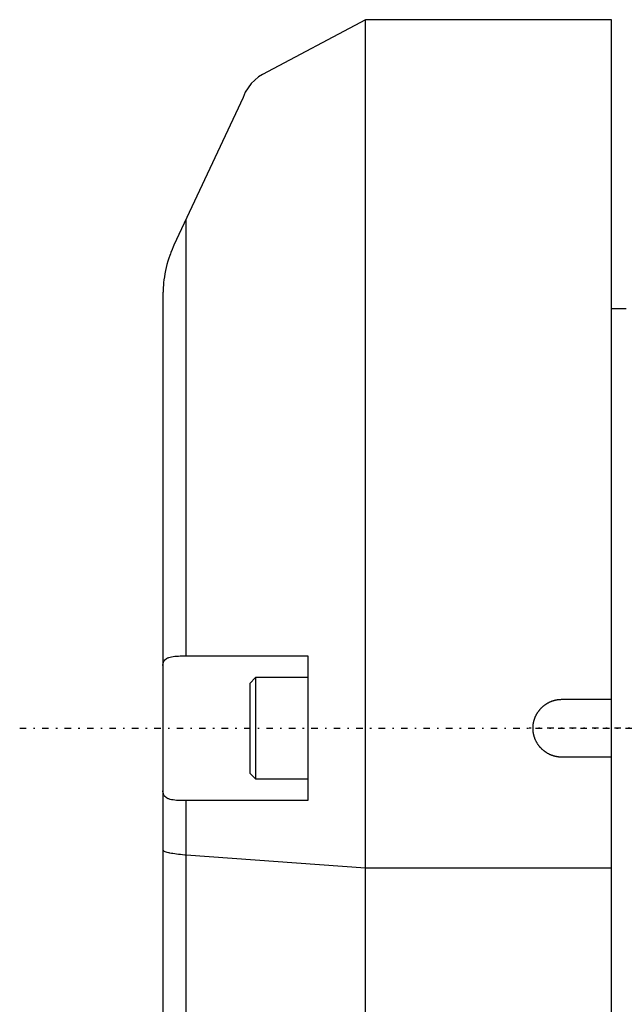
# Model space of a CAD drawing. Extents: x -109 to 109, y -1 to 737.
# Tile 6 of 10: x -109 to -67, y 551 to 619. Entities that reach past the tile are written whole.
import ezdxf

# ---------------------------------------------------------------- set-up
doc = ezdxf.new("R2010")
doc.units = 0
doc.linetypes.add('CENTER', pattern=[1.5, 0.45, -0.5, 0.05, -0.5])
doc.layers.add('AM_0', color=7, linetype='CONTINUOUS')
doc.layers.add('AM_7', color=7, linetype='CENTER')

msp = doc.modelspace()

# ---------------------------------------------------------------- linework, layer by layer
at = {"layer": 'AM_0', "color": 7, "linetype": 'CONTINUOUS'}
for p, q in [((-85, 619), (-92.13, 615.209)), ((-68, 619), (-85, 619)), ((-85, 544.742), (-85, 619)), ((-68, 520), (-68, 619)), ((-93.47, 613.629), (-98.24, 603.4)), ((-97.408, 575), (-97.408, 605.183)), ((-99, 600), (-99, 390.247)), ((-67, 599), (-68, 599)), ((-97.591, 575), (-89, 575)), ((-89, 575), (-89, 565)), ((-92.6, 573.5), (-93, 573.1)), ((-89, 573.5), (-92.6, 573.5)), ((-92.6, 573.5), (-92.6, 566.5)), ((-93, 573.1), (-93, 566.9)), ((-71.43, 572), (-68, 572)), ((-68, 568), (-71.43, 568)), ((-93, 566.9), (-92.6, 566.5)), ((-92.6, 566.5), (-89, 566.5)), ((-89, 565), (-97.591, 565)), ((-97.408, 545.317), (-97.408, 565)), ((-85, 560.323), (-97.408, 561.224)), ((-68, 560.323), (-85, 560.323))]:
    msp.add_line(p, q, dxfattribs=at)
for points in [[(-92.13, 615.208, 0), (-92.398, 615.037, 0), (-92.906, 614.578, 0), (-93.317, 613.977, 0), (-93.47, 613.629, 0)], [(-98.24, 603.4, 0), (-98.285, 603.303, 0), (-98.371, 603.106, 0), (-98.452, 602.907, 0), (-98.491, 602.806, 0), (-98.528, 602.704, 0), (-98.599, 602.499, 0), (-98.664, 602.291, 0), (-98.724, 602.08, 0), (-98.778, 601.866, 0), (-98.827, 601.65, 0), (-98.849, 601.541, 0), (-98.87, 601.432, 0), (-98.906, 601.219, 0), (-98.935, 601.016, 0), (-98.957, 600.824, 0), (-98.974, 600.645, 0), (-98.985, 600.479, 0), (-98.99, 600.401, 0), (-98.993, 600.327, 0), (-98.998, 600.189, 0), (-98.999, 600.116, 0), (-98.999, 600.096, 0), (-99, 600.077, 0), (-99, 600.067, 0), (-99, 600.058, 0), (-99, 600.028, 0), (-99, 600.01, 0), (-99, 600.007, 0), (-99, 600.004, 0), (-99, 600.003, 0), (-99, 600.003, 0), (-99, 600.003, 0), (-99, 600.002, 0), (-99, 600.002, 0), (-99, 600.002, 0), (-99, 600.002, 0), (-99, 600.002, 0), (-99, 600.001, 0), (-99, 600.001, 0), (-99, 600.001, 0), (-99, 600.001, 0), (-99, 600.001, 0), (-99, 600.001, 0), (-99, 600.001, 0), (-99, 600.001, 0), (-99, 600.001, 0), (-99, 600.001, 0), (-99, 600.001, 0), (-99, 600.001, 0), (-99, 600.001, 0), (-99, 600.001, 0), (-99, 600.001, 0), (-99, 600.001, 0), (-99, 600.001, 0), (-99, 600.001, 0), (-99, 600.001, 0), (-99, 600.001, 0), (-99, 600.001, 0), (-99, 600.001, 0), (-99, 600.001, 0), (-99, 600.001, 0), (-99, 600.001, 0), (-99, 600.001, 0), (-99, 600.001, 0), (-99, 600.001, 0), (-99, 600, 0), (-99, 600, 0), (-99, 600, 0), (-99, 600, 0), (-99, 600, 0), (-99, 600, 0), (-99, 600, 0), (-99, 600, 0), (-99, 600, 0), (-99, 600, 0), (-99, 600, 0), (-99, 600, 0), (-99, 600, 0), (-99, 600, 0), (-99, 600, 0), (-99, 600, 0), (-99, 600, 0), (-99, 600, 0), (-99, 600, 0), (-99, 600, 0), (-99, 600, 0), (-99, 600, 0), (-99, 600, 0), (-99, 600, 0), (-99, 600, 0), (-99, 600, 0), (-99, 600, 0), (-99, 600, 0), (-99, 600, 0), (-99, 600, 0), (-99, 600, 0), (-99, 600, 0), (-99, 600, 0), (-99, 600, 0), (-99, 600, 0), (-99, 600, 0), (-99, 600, 0), (-99, 600, 0), (-99, 600, 0), (-99, 600, 0), (-99, 600, 0), (-99, 600, 0), (-99, 600, 0), (-99, 600, 0), (-99, 600, 0), (-99, 600, 0), (-99, 600, 0)], [(-99, 574.339, 0), (-98.999, 574.382, 0), (-98.99, 574.462, 0), (-98.973, 574.536, 0), (-98.961, 574.571, 0), (-98.947, 574.604, 0), (-98.912, 574.667, 0), (-98.867, 574.724, 0), (-98.813, 574.775, 0), (-98.749, 574.82, 0), (-98.677, 574.859, 0), (-98.637, 574.876, 0), (-98.596, 574.892, 0), (-98.506, 574.92, 0), (-98.408, 574.943, 0), (-98.301, 574.962, 0), (-98.187, 574.976, 0), (-98.066, 574.986, 0), (-98.002, 574.99, 0), (-97.938, 574.994, 0), (-97.804, 574.998, 0), (-97.664, 575, 0), (-97.591, 575, 0)], [(-73.43, 570, 0), (-73.43, 570.014, 0), (-73.43, 570.042, 0), (-73.429, 570.07, 0), (-73.428, 570.084, 0), (-73.428, 570.098, 0), (-73.426, 570.127, 0), (-73.424, 570.155, 0), (-73.422, 570.184, 0), (-73.419, 570.212, 0), (-73.415, 570.241, 0), (-73.414, 570.255, 0), (-73.412, 570.27, 0), (-73.408, 570.298, 0), (-73.403, 570.327, 0), (-73.398, 570.356, 0), (-73.393, 570.385, 0), (-73.387, 570.413, 0), (-73.384, 570.428, 0), (-73.381, 570.442, 0), (-73.374, 570.471, 0), (-73.367, 570.499, 0), (-73.363, 570.513, 0), (-73.359, 570.528, 0), (-73.351, 570.556, 0), (-73.343, 570.584, 0), (-73.338, 570.598, 0), (-73.334, 570.613, 0), (-73.325, 570.641, 0), (-73.315, 570.669, 0), (-73.305, 570.696, 0), (-73.294, 570.724, 0), (-73.283, 570.752, 0), (-73.278, 570.765, 0), (-73.272, 570.779, 0), (-73.26, 570.806, 0), (-73.248, 570.833, 0), (-73.236, 570.86, 0), (-73.223, 570.887, 0), (-73.209, 570.913, 0), (-73.203, 570.926, 0), (-73.196, 570.939, 0), (-73.182, 570.965, 0), (-73.167, 570.991, 0), (-73.152, 571.017, 0), (-73.137, 571.042, 0), (-73.122, 571.067, 0), (-73.114, 571.079, 0), (-73.106, 571.092, 0), (-73.09, 571.116, 0), (-73.073, 571.14, 0), (-73.056, 571.164, 0), (-73.039, 571.187, 0), (-73.022, 571.211, 0), (-73.013, 571.222, 0), (-73.004, 571.233, 0), (-72.986, 571.256, 0), (-72.968, 571.278, 0), (-72.95, 571.3, 0), (-72.931, 571.322, 0), (-72.912, 571.343, 0), (-72.903, 571.353, 0), (-72.893, 571.364, 0), (-72.874, 571.384, 0), (-72.854, 571.404, 0), (-72.844, 571.414, 0), (-72.834, 571.424, 0), (-72.814, 571.444, 0), (-72.794, 571.463, 0), (-72.783, 571.473, 0), (-72.773, 571.482, 0), (-72.752, 571.501, 0), (-72.73, 571.52, 0), (-72.708, 571.538, 0), (-72.686, 571.556, 0), (-72.663, 571.574, 0), (-72.652, 571.583, 0), (-72.641, 571.592, 0), (-72.617, 571.609, 0), (-72.594, 571.626, 0), (-72.57, 571.643, 0), (-72.546, 571.66, 0), (-72.522, 571.676, 0), (-72.509, 571.684, 0), (-72.497, 571.692, 0), (-72.472, 571.707, 0), (-72.447, 571.722, 0), (-72.421, 571.737, 0), (-72.395, 571.752, 0), (-72.369, 571.766, 0), (-72.356, 571.773, 0), (-72.343, 571.779, 0), (-72.317, 571.793, 0), (-72.29, 571.806, 0), (-72.263, 571.818, 0), (-72.236, 571.83, 0), (-72.209, 571.842, 0), (-72.195, 571.848, 0), (-72.182, 571.853, 0), (-72.154, 571.864, 0), (-72.126, 571.875, 0), (-72.099, 571.885, 0), (-72.071, 571.895, 0), (-72.043, 571.904, 0), (-72.028, 571.908, 0), (-72.014, 571.913, 0), (-71.986, 571.921, 0), (-71.958, 571.929, 0), (-71.943, 571.933, 0), (-71.929, 571.937, 0), (-71.901, 571.944, 0), (-71.872, 571.951, 0), (-71.858, 571.954, 0), (-71.843, 571.957, 0), (-71.815, 571.963, 0), (-71.786, 571.968, 0), (-71.757, 571.973, 0), (-71.728, 571.978, 0), (-71.7, 571.982, 0), (-71.685, 571.984, 0), (-71.671, 571.985, 0), (-71.642, 571.989, 0), (-71.614, 571.992, 0), (-71.585, 571.994, 0), (-71.557, 571.996, 0), (-71.528, 571.998, 0), (-71.514, 571.998, 0), (-71.5, 571.999, 0), (-71.472, 572, 0), (-71.444, 572, 0), (-71.43, 572, 0)], [(-71.43, 568, 0), (-71.444, 568, 0), (-71.472, 568, 0), (-71.5, 568.001, 0), (-71.514, 568.002, 0), (-71.528, 568.002, 0), (-71.557, 568.004, 0), (-71.585, 568.006, 0), (-71.614, 568.008, 0), (-71.642, 568.011, 0), (-71.671, 568.015, 0), (-71.685, 568.016, 0), (-71.7, 568.018, 0), (-71.728, 568.022, 0), (-71.757, 568.027, 0), (-71.786, 568.032, 0), (-71.815, 568.037, 0), (-71.843, 568.043, 0), (-71.858, 568.046, 0), (-71.872, 568.049, 0), (-71.901, 568.056, 0), (-71.929, 568.063, 0), (-71.943, 568.067, 0), (-71.958, 568.071, 0), (-71.986, 568.079, 0), (-72.014, 568.087, 0), (-72.028, 568.092, 0), (-72.043, 568.096, 0), (-72.071, 568.105, 0), (-72.099, 568.115, 0), (-72.126, 568.125, 0), (-72.154, 568.136, 0), (-72.182, 568.147, 0), (-72.195, 568.152, 0), (-72.209, 568.158, 0), (-72.236, 568.17, 0), (-72.263, 568.182, 0), (-72.29, 568.194, 0), (-72.317, 568.207, 0), (-72.343, 568.221, 0), (-72.356, 568.227, 0), (-72.369, 568.234, 0), (-72.395, 568.248, 0), (-72.421, 568.263, 0), (-72.447, 568.278, 0), (-72.472, 568.293, 0), (-72.497, 568.308, 0), (-72.509, 568.316, 0), (-72.522, 568.324, 0), (-72.546, 568.34, 0), (-72.57, 568.357, 0), (-72.594, 568.374, 0), (-72.617, 568.391, 0), (-72.641, 568.408, 0), (-72.652, 568.417, 0), (-72.663, 568.426, 0), (-72.686, 568.444, 0), (-72.708, 568.462, 0), (-72.73, 568.48, 0), (-72.752, 568.499, 0), (-72.773, 568.518, 0), (-72.783, 568.527, 0), (-72.794, 568.537, 0), (-72.814, 568.556, 0), (-72.834, 568.576, 0), (-72.844, 568.586, 0), (-72.854, 568.596, 0), (-72.874, 568.616, 0), (-72.893, 568.636, 0), (-72.903, 568.647, 0), (-72.912, 568.657, 0), (-72.931, 568.678, 0), (-72.95, 568.7, 0), (-72.968, 568.722, 0), (-72.986, 568.744, 0), (-73.004, 568.767, 0), (-73.013, 568.778, 0), (-73.022, 568.789, 0), (-73.039, 568.813, 0), (-73.056, 568.836, 0), (-73.073, 568.86, 0), (-73.09, 568.884, 0), (-73.106, 568.908, 0), (-73.114, 568.921, 0), (-73.122, 568.933, 0), (-73.137, 568.958, 0), (-73.152, 568.983, 0), (-73.167, 569.009, 0), (-73.182, 569.035, 0), (-73.196, 569.061, 0), (-73.203, 569.074, 0), (-73.209, 569.087, 0), (-73.223, 569.113, 0), (-73.236, 569.14, 0), (-73.248, 569.167, 0), (-73.26, 569.194, 0), (-73.272, 569.221, 0), (-73.278, 569.235, 0), (-73.283, 569.248, 0), (-73.294, 569.276, 0), (-73.305, 569.304, 0), (-73.315, 569.331, 0), (-73.325, 569.359, 0), (-73.334, 569.387, 0), (-73.338, 569.402, 0), (-73.343, 569.416, 0), (-73.351, 569.444, 0), (-73.359, 569.472, 0), (-73.363, 569.487, 0), (-73.367, 569.501, 0), (-73.374, 569.529, 0), (-73.381, 569.558, 0), (-73.384, 569.572, 0), (-73.387, 569.587, 0), (-73.393, 569.615, 0), (-73.398, 569.644, 0), (-73.403, 569.673, 0), (-73.408, 569.702, 0), (-73.412, 569.73, 0), (-73.414, 569.745, 0), (-73.415, 569.759, 0), (-73.419, 569.788, 0), (-73.422, 569.816, 0), (-73.424, 569.845, 0), (-73.426, 569.873, 0), (-73.428, 569.902, 0), (-73.428, 569.916, 0), (-73.429, 569.93, 0), (-73.43, 569.958, 0), (-73.43, 569.986, 0), (-73.43, 570, 0)], [(-97.591, 565, 0), (-97.664, 565, 0), (-97.804, 565.002, 0), (-97.938, 565.006, 0), (-98.003, 565.01, 0), (-98.066, 565.014, 0), (-98.188, 565.024, 0), (-98.302, 565.038, 0), (-98.408, 565.057, 0), (-98.507, 565.08, 0), (-98.597, 565.108, 0), (-98.638, 565.124, 0), (-98.678, 565.142, 0), (-98.75, 565.181, 0), (-98.813, 565.226, 0), (-98.867, 565.277, 0), (-98.912, 565.334, 0), (-98.947, 565.396, 0), (-98.962, 565.43, 0), (-98.973, 565.465, 0), (-98.991, 565.539, 0), (-98.999, 565.619, 0), (-99, 565.661, 0)], [(-97.408, 561.224, 0), (-97.488, 561.23, 0), (-97.642, 561.243, 0), (-97.789, 561.257, 0), (-97.861, 561.265, 0), (-97.931, 561.273, 0), (-98.065, 561.29, 0), (-98.192, 561.308, 0), (-98.311, 561.327, 0), (-98.422, 561.346, 0), (-98.524, 561.367, 0), (-98.572, 561.378, 0), (-98.617, 561.389, 0), (-98.7, 561.411, 0), (-98.774, 561.434, 0), (-98.838, 561.458, 0), (-98.891, 561.482, 0), (-98.934, 561.507, 0), (-98.951, 561.519, 0), (-98.966, 561.532, 0), (-98.988, 561.557, 0), (-98.999, 561.582, 0), (-99, 561.595, 0)]]:
    msp.add_polyline3d(points, dxfattribs=at)
at = {"layer": 'AM_7', "color": 4, "linetype": 'CENTER'}
for p, q in [((-108.9, 570), (108.9, 570)), ((73.7, 570), (-73.7, 570))]:
    msp.add_line(p, q, dxfattribs=at)

doc.saveas('drawing.dxf')
